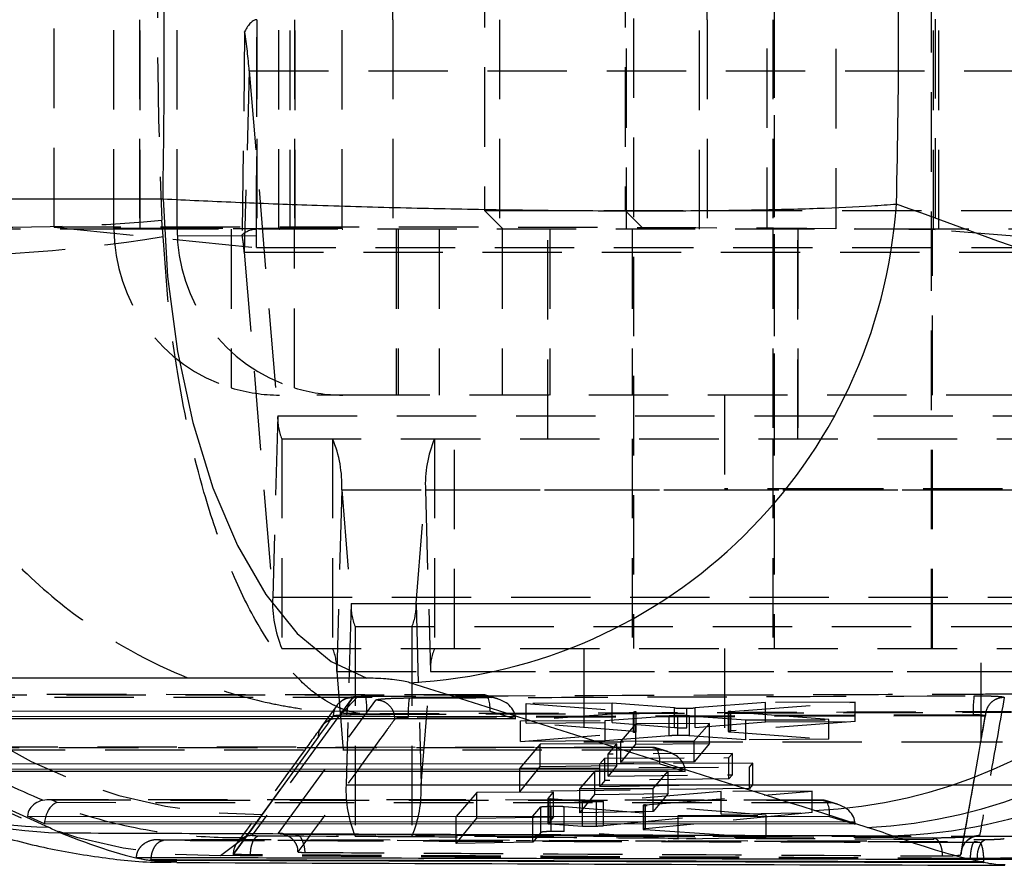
# Model space of a CAD drawing. Extents: x 31 to 371, y 23 to 290.
# Tile 3 of 26: x 140 to 155, y 23 to 36. Entities that reach past the tile are written whole.
import ezdxf

# ---------------------------------------------------------------- set-up
doc = ezdxf.new("R2010")
doc.units = 0
doc.linetypes.add('HIDDEN', pattern=[1.905, 1.27, -0.635])
doc.layers.get('0').update_dxf_attribs({"linetype": 'CONTINUOUS'})

msp = doc.modelspace()

# ---------------------------------------------------------------- linework, layer by layer
at = {"color": 7, "linetype": 'HIDDEN'}
for p, q in [((149.317563, 47.889901), (149.317563, 26.389901)), ((151.56655, 47.889901), (151.56655, 26.389901)), ((154.080063, 26.389901), (154.080063, 47.889901)), ((151.566589, 44.439902), (151.566589, 30.439901)), ((141.012796, 33.099901), (141.012796, 39.779901)), ((142.022762, 33.099901), (142.022762, 39.779901)), ((143.649247, 33.099901), (143.649247, 39.779901)), ((144.659212, 33.099901), (144.659212, 39.779901)), ((145.468365, 36.439901), (145.468365, 39.789901)), ((149.198813, 39.789901), (149.198813, 33.089901)), ((150.494673, 36.439901), (150.494673, 39.789901)), ((151.4478, 39.789901), (151.4478, 33.089901)), ((151.547839, 39.789901), (151.547839, 36.439901)), ((152.553673, 39.782172), (152.553673, 33.097631)), ((154.198813, 33.089901), (154.198813, 39.789901)), ((146.936313, 39.489901), (146.936313, 33.389901)), ((149.1853, 39.489901), (149.1853, 33.389901)), ((140.056243, 33.12221), (140.056243, 36.4519)), ((141.423464, 36.439901), (141.423464, 33.089901)), ((141.430693, 33.089901), (141.430693, 36.439901)), ((143.297521, 36.439901), (143.297521, 33.089901)), ((143.828989, 33.089901), (143.828989, 36.439901)), ((143.897904, 36.439901), (143.897904, 33.089901)), ((143.909288, 33.089901), (143.909288, 36.439901)), ((145.468365, 36.439901), (145.468365, 33.089901)), ((147.175221, 36.439901), (147.175221, 33.089901)), ((150.37522, 33.089901), (150.37522, 36.439901)), ((150.494673, 36.439901), (150.494673, 33.089901)), ((151.547839, 36.439901), (151.547839, 33.089901)), ((154.116235, 33.089901), (154.116235, 36.439901)), ((154.143059, 36.450544), (154.143059, 33.083367)), ((143.102064, 36.246981), (143.062192, 33.002929)), ((143.174954, 35.622656), (143.095053, 32.721471)), ((143.174954, 35.622656), (158.157878, 35.622656)), ((143.174954, 35.622656), (143.630567, 30.108331)), ((146.936313, 33.389901), (156.461313, 33.389901)), ((146.936313, 33.389901), (147.236313, 33.089901)), ((149.1853, 33.389901), (149.4853, 33.089901)), ((141.800346, 32.97595), (141.780461, 33.236089)), ((141.423464, 33.089901), (127.305004, 33.089901)), ((140.056243, 33.12221), (143.291399, 32.796536)), ((141.012796, 33.099901), (143.649247, 33.099901)), ((142.022762, 33.099901), (141.012796, 33.099901)), ((154.116235, 33.089901), (141.423464, 33.089901)), ((144.659212, 33.099901), (142.022762, 33.099901)), ((142.888158, 33.089901), (142.888158, 30.555304)), ((144.659212, 33.099901), (143.649247, 33.099901)), ((143.898123, 30.555304), (143.898123, 33.089901)), ((145.523923, 33.089901), (145.523923, 30.439901)), ((145.554603, 33.089901), (145.554603, 30.439901)), ((146.21108, 33.089901), (146.21108, 30.439901)), ((147.221045, 33.089901), (147.221045, 30.439901)), ((147.9478, 29.739901), (147.9478, 33.089901)), ((147.978519, 33.089901), (147.978519, 30.439901)), ((149.298813, 33.089901), (149.298813, 30.439901)), ((151.5478, 33.089901), (151.5478, 29.739901)), ((151.547839, 33.089901), (151.547839, 30.439901)), ((151.9478, 29.739901), (151.9478, 33.089901)), ((151.9478, 33.089901), (151.9478, 29.739901)), ((154.143059, 33.083367), (152.553673, 33.097631)), ((154.098813, 30.439901), (154.098813, 33.089901)), ((156.583446, 33.089901), (154.116235, 33.089901)), ((157.565288, 32.796542), (154.143059, 33.083367)), ((143.291951, 32.983014), (141.800346, 32.97595)), ((143.291399, 32.796536), (143.291951, 32.983014)), ((143.291399, 32.796536), (157.565288, 32.796542)), ((143.095053, 32.721471), (158.077976, 32.721471)), ((143.095053, 32.721471), (143.550665, 27.207146)), ((145.523923, 30.439901), (143.659196, 30.439901)), ((157.493245, 30.439901), (145.523923, 30.439901)), ((150.772839, 30.439901), (150.772839, 28.939901)), ((143.630567, 30.108331), (143.550665, 27.207146)), ((143.630567, 30.108331), (158.613491, 30.108331)), ((143.696158, 29.739901), (158.679082, 29.739901)), ((143.696158, 29.739901), (143.696158, 26.389901)), ((144.508331, 29.739901), (144.508331, 26.389901)), ((146.137889, 29.739901), (146.137889, 26.389901)), ((146.456338, 26.389901), (146.456338, 29.739901)), ((149.298813, 29.739901), (149.298813, 26.389901)), ((151.5478, 29.739901), (151.5478, 26.389901)), ((154.098813, 26.389901), (154.098813, 29.739901)), ((144.653824, 28.922656), (144.573922, 26.021471)), ((144.653824, 28.922656), (159.636748, 28.922656)), ((144.653824, 28.922656), (144.80373, 27.108331)), ((145.84249, 27.108331), (145.992395, 28.922656)), ((145.992395, 28.922656), (160.975319, 28.922656)), ((145.992395, 28.922656), (146.072298, 26.021471)), ((152.731659, 28.939901), (150.772839, 28.939901)), ((157.122839, 28.939901), (152.731659, 28.939901)), ((143.550665, 27.207146), (158.533589, 27.207146)), ((144.80373, 27.108331), (144.723828, 24.207146)), ((144.80373, 27.108331), (159.786653, 27.108331)), ((145.84249, 27.108331), (160.825413, 27.108331)), ((145.84249, 27.108331), (145.922392, 24.207146)), ((144.869321, 26.739901), (159.852245, 26.739901)), ((144.869321, 26.739901), (144.869321, 23.389901)), ((145.776899, 26.739901), (145.776899, 23.389901)), ((143.696158, 26.389901), (158.679082, 26.389901)), ((148.523813, 26.389901), (148.523813, 24.889901)), ((150.7728, 26.389901), (150.7728, 24.889901)), ((154.873813, 24.889901), (154.873813, 26.389901)), ((144.573922, 26.021471), (159.556846, 26.021471)), ((144.573922, 26.021471), (144.723828, 24.207146)), ((145.922392, 24.207146), (146.072298, 26.021471)), ((146.072298, 26.021471), (161.055221, 26.021471)), ((146.926285, 25.648843), (136.393205, 25.653232)), ((136.44305, 25.65035), (146.907932, 25.645989)), ((147.046246, 25.603079), (136.534046, 25.60746)), ((143.641235, 23.434101), (145.198201, 25.565185)), ((144.57683, 25.265975), (144.908649, 25.616481)), ((144.826673, 25.606808), (144.57683, 25.265975)), ((146.907932, 25.645989), (147.046246, 25.603079)), ((147.15164, 25.581548), (146.942806, 25.646335)), ((148.978993, 25.513544), (147.601058, 25.508041)), ((147.601058, 25.508041), (149.326701, 25.379007)), ((147.601058, 25.197091), (147.601058, 25.508041)), ((148.978993, 25.20401), (148.978993, 25.513544)), ((149.975025, 25.437973), (148.978993, 25.513544)), ((151.430246, 25.523332), (150.303529, 25.439319)), ((150.876444, 25.383771), (152.859601, 25.52904)), ((152.859601, 25.52904), (151.430246, 25.523332)), ((151.430246, 25.215937), (151.430246, 25.523332)), ((152.859601, 25.222675), (152.859601, 25.52904)), ((144.578934, 25.481563), (144.333105, 25.14078)), ((144.928827, 25.33321), (144.94163, 25.346676)), ((149.316324, 25.365721), (147.513014, 25.231269)), ((149.316324, 25.048336), (149.316324, 25.365721)), ((149.326701, 25.062358), (149.326701, 25.379007)), ((149.361267, 25.056108), (149.361267, 25.373014)), ((149.975025, 25.125422), (149.975025, 25.437973)), ((150.173059, 25.121978), (150.173059, 25.434425)), ((150.303529, 25.127282), (150.303529, 25.439319)), ((150.830298, 25.376397), (150.830298, 25.062472)), ((150.864098, 25.056357), (150.864098, 25.370468)), ((152.439489, 25.250945), (150.864098, 25.370468)), ((150.876444, 25.070225), (150.876444, 25.383771)), ((144.57683, 25.265975), (143.220204, 23.40408)), ((144.928827, 25.33321), (145.055152, 25.334654)), ((145.506866, 25.264573), (145.504663, 25.263244)), ((154.748804, 25.328655), (145.71844, 25.294181)), ((154.748804, 25.312162), (145.71844, 25.276456)), ((145.71844, 25.276456), (145.71844, 25.294172)), ((147.30594, 25.301391), (147.430046, 25.301339)), ((147.513014, 25.231269), (148.865775, 25.236672)), ((147.513014, 24.900947), (147.513014, 25.231269)), ((147.601058, 25.197091), (148.978993, 25.20401)), ((149.326701, 25.062358), (147.601058, 25.197091)), ((148.865775, 25.236672), (149.887758, 25.311367)), ((148.865775, 24.911026), (148.865775, 25.236672)), ((148.978993, 25.20401), (149.975025, 25.125422)), ((149.35769, 25.185666), (149.116579, 24.908282)), ((150.531504, 25.190353), (149.35769, 25.185666)), ((149.35769, 24.858931), (149.35769, 25.185666)), ((149.887758, 24.992485), (149.887758, 25.311367)), ((150.028278, 24.997987), (150.028278, 25.316291)), ((150.213335, 25.312708), (151.112643, 25.245646)), ((150.213335, 24.994687), (150.213335, 25.312708)), ((150.29035, 24.91297), (150.531504, 25.190353)), ((150.303529, 25.127282), (151.430246, 25.215937)), ((150.531504, 24.867953), (150.531504, 25.190353)), ((152.859601, 25.222675), (150.876444, 25.070225)), ((151.112643, 25.245646), (152.439489, 25.250945)), ((151.112643, 24.927281), (151.112643, 25.245646)), ((151.430246, 25.215937), (152.859601, 25.222675)), ((152.439489, 24.936608), (152.439489, 25.250945)), ((154.552803, 23.090013), (154.941635, 25.30207)), ((154.748804, 25.312162), (154.748804, 25.328655)), ((154.941635, 25.303442), (154.941637, 25.303498)), ((154.941635, 25.30207), (154.941635, 25.303442)), ((154.941642, 25.302151), (154.941642, 25.303682)), ((147.513014, 24.900947), (149.316324, 25.048336)), ((149.349878, 25.059885), (149.326701, 25.062358)), ((150.864098, 25.056357), (152.439489, 24.936608)), ((143.972467, 24.543356), (144.275697, 24.965971)), ((148.865775, 24.911026), (147.513014, 24.900947)), ((154.873813, 24.889901), (148.523826, 24.889901)), ((149.887758, 24.992485), (148.865775, 24.911026)), ((149.116579, 24.908282), (150.29035, 24.91297)), ((149.116579, 24.566366), (149.116579, 24.908282)), ((151.112643, 24.927281), (150.213335, 24.994687)), ((150.29035, 24.57814), (150.29035, 24.91297)), ((152.439489, 24.936608), (151.112643, 24.927281)), ((157.1228, 24.889901), (154.873813, 24.889901)), ((149.640108, 24.806923), (138.178611, 24.8117)), ((138.228456, 24.808818), (149.621755, 24.80407)), ((149.760069, 24.76116), (138.319452, 24.765928)), ((147.828663, 24.857397), (147.499619, 24.477405)), ((149.05352, 24.862276), (147.828663, 24.857397)), ((147.828663, 24.50468), (147.828663, 24.857397)), ((148.913371, 24.700427), (149.05352, 24.862276)), ((149.05352, 24.517679), (149.05352, 24.862276)), ((149.116579, 24.566366), (149.35769, 24.858931)), ((149.35769, 24.858931), (150.531504, 24.867953)), ((149.621755, 24.80407), (149.760069, 24.76116)), ((149.865463, 24.739629), (149.656629, 24.804416)), ((150.531504, 24.867953), (150.29035, 24.57814)), ((148.780535, 24.547023), (148.857312, 24.635688)), ((151.226677, 24.556767), (148.780535, 24.547023)), ((148.857312, 24.635688), (150.844124, 24.643602)), ((148.857312, 24.278481), (148.857312, 24.635688)), ((150.900183, 24.708342), (148.913371, 24.700427)), ((148.913371, 24.346836), (148.913371, 24.700427)), ((150.29035, 24.57814), (149.116579, 24.566366)), ((150.844124, 24.643602), (150.900183, 24.708342)), ((150.844124, 24.302776), (150.844124, 24.643602)), ((150.900183, 24.370064), (150.900183, 24.708342)), ((151.170618, 24.492027), (151.226677, 24.556767)), ((151.226677, 24.216441), (151.226677, 24.556767)), ((142.923663, 23.100188), (143.972467, 24.543356)), ((143.389249, 23.735276), (143.972467, 24.543356)), ((147.499619, 24.099511), (147.828663, 24.50468)), ((147.499619, 24.477405), (151.170618, 24.492027)), ((147.499619, 24.099511), (147.499619, 24.477405)), ((147.828663, 24.50468), (149.05352, 24.517679)), ((148.699367, 24.42544), (148.458264, 24.148053)), ((149.87318, 24.430128), (148.699367, 24.42544)), ((148.699367, 24.056662), (148.699367, 24.42544)), ((148.780535, 24.184847), (148.780535, 24.547023)), ((149.05352, 24.517679), (148.913371, 24.346836)), ((149.632033, 24.15274), (149.87318, 24.430128)), ((149.87318, 24.073165), (149.87318, 24.430128)), ((150.019763, 24.459472), (150.143869, 24.45942)), ((151.170618, 24.149365), (151.170618, 24.492027)), ((148.857312, 24.278481), (148.780535, 24.184847)), ((150.844124, 24.302776), (148.857312, 24.278481)), ((148.913371, 24.346836), (150.900183, 24.370064)), ((150.900183, 24.370064), (150.844124, 24.302776)), ((144.723828, 24.207146), (159.706752, 24.207146)), ((145.922392, 24.207146), (160.905315, 24.207146)), ((146.816096, 24.084846), (146.48564, 23.704662)), ((148.040963, 24.089737), (146.816096, 24.084846)), ((146.816096, 23.676121), (146.816096, 24.084846)), ((151.170618, 24.149365), (147.499619, 24.099511)), ((147.953657, 23.989298), (148.040963, 24.089737)), ((148.040963, 23.697223), (148.040963, 24.089737)), ((148.458264, 24.148053), (149.632033, 24.15274)), ((148.458264, 23.76357), (148.458264, 24.148053)), ((148.780535, 24.184847), (151.226677, 24.216441)), ((150.721934, 24.100442), (148.838746, 23.945132)), ((149.509628, 23.888622), (152.176827, 24.106252)), ((149.632033, 23.782757), (149.632033, 24.15274)), ((152.176827, 24.106252), (150.721934, 24.100442)), ((150.721934, 23.74203), (150.721934, 24.100442)), ((151.226677, 24.216441), (151.170618, 24.149365)), ((152.176827, 23.765583), (152.176827, 24.106252)), ((152.353931, 23.965004), (139.964018, 23.970167)), ((140.013863, 23.967286), (152.335578, 23.96215)), ((140.104859, 23.924395), (140.013863, 23.967286)), ((147.953425, 23.988765), (147.953425, 23.590208)), ((147.953657, 23.590732), (147.953657, 23.989298)), ((147.986783, 23.584459), (147.986783, 23.98288)), ((148.502939, 23.9433), (147.986783, 23.98288)), ((148.458264, 23.76357), (148.699367, 24.056662)), ((148.502939, 23.550221), (148.502939, 23.9433)), ((148.699367, 24.056662), (149.87318, 24.073165)), ((148.724854, 23.550016), (148.724854, 23.940135)), ((148.838747, 23.556803), (148.838746, 23.945132)), ((149.87318, 24.073165), (149.632033, 23.782757)), ((152.335578, 23.96215), (152.473892, 23.919241)), ((152.579286, 23.897709), (152.370453, 23.962497)), ((152.473892, 23.919241), (140.104859, 23.924395)), ((147.710446, 23.709553), (147.837755, 23.855976)), ((147.837755, 23.449341), (147.837755, 23.855976)), ((148.000326, 23.463748), (148.000326, 23.867444)), ((148.212421, 23.863919), (150.034172, 23.718834)), ((148.212421, 23.463175), (148.212421, 23.863919)), ((149.632033, 23.782757), (148.458264, 23.76357)), ((149.471349, 23.881798), (149.471349, 23.499983)), ((149.502966, 23.494391), (149.502966, 23.875981)), ((151.437486, 23.724439), (149.502966, 23.875981)), ((149.509628, 23.507567), (149.509628, 23.888622)), ((143.216519, 23.497069), (143.389249, 23.735276)), ((146.48564, 23.704662), (147.710446, 23.709553)), ((146.48564, 23.269033), (146.48564, 23.704662)), ((146.48564, 23.269033), (146.816096, 23.676121)), ((146.816096, 23.676121), (148.040963, 23.697223)), ((147.710446, 23.294009), (147.710446, 23.709553)), ((148.040963, 23.697223), (147.953657, 23.590732)), ((148.838746, 23.556803), (150.721934, 23.74203)), ((152.176827, 23.765583), (149.509628, 23.507567)), ((150.034172, 23.718834), (151.437486, 23.724439)), ((150.034172, 23.340123), (150.034172, 23.718834)), ((150.721934, 23.74203), (152.176827, 23.765583)), ((151.437486, 23.367193), (151.437486, 23.724439)), ((152.733587, 23.617553), (152.857692, 23.6175)), ((142.923663, 23.093915), (143.216519, 23.497069)), ((143.099415, 23.369584), (143.216519, 23.497069)), ((147.986783, 23.584459), (148.502939, 23.550221)), ((150.034172, 23.340123), (148.212421, 23.463175)), ((149.509628, 23.507567), (149.479421, 23.503376)), ((149.502966, 23.494391), (151.437486, 23.367193)), ((153.048757, 23.306606), (141.718112, 23.333769)), ((142.717752, 23.07718), (143.099415, 23.369584)), ((149.011134, 23.384829), (143.912851, 23.413007)), ((149.009478, 23.387681), (143.922249, 23.415938)), ((144.869321, 23.389901), (157.987853, 23.389901)), ((147.837755, 23.449341), (147.710446, 23.294009)), ((154.108604, 23.358775), (149.011134, 23.384829)), ((151.437486, 23.367193), (150.034172, 23.340123)), ((153.066597, 23.304434), (154.775955, 23.300725)), ((154.775955, 23.300725), (154.780822, 23.300717)), ((154.847757, 23.284974), (154.775955, 23.300725)), ((154.780822, 23.300717), (154.853434, 23.284963)), ((143.95292, 23.137613), (143.951836, 23.156348)), ((147.710446, 23.294009), (146.48564, 23.269033)), ((154.853434, 23.284963), (154.847757, 23.284974)), ((143.067097, 23.075234), (142.717752, 23.07718)), ((142.923263, 23.099811), (142.923263, 23.092747)), ((142.923626, 23.10028), (142.923656, 23.100188)), ((142.923663, 23.093915), (142.923663, 23.100188)), ((143.19497, 23.091726), (143.19497, 23.091741)), ((143.19497, 23.072785), (143.19497, 23.091726)), ((154.552803, 23.096254), (154.552807, 23.096405)), ((154.552803, 23.090013), (154.552803, 23.096254)), ((154.815024, 23.01427), (154.815024, 23.031706)), ((154.961877, 23.015053), (154.815024, 23.01427)), ((154.854908, 22.981137), (154.919005, 22.980984)), ((154.919005, 22.967182), (154.919005, 22.980984)), ((155.524513, 23.012469), (154.961877, 23.015053))]:
    msp.add_line(p, q, dxfattribs=at)
at = {"color": 7, "linetype": 'CONTINUOUS'}
for p, q in [((131.870973, 33.575995), (141.79709, 33.575995)), ((145.054205, 25.914357), (135.128087, 25.914357)), ((136.060702, 25.393354), (147.024235, 25.388785)), ((147.024235, 25.388785), (147.432472, 25.262136)), ((147.432472, 25.262136), (136.329278, 25.266764)), ((137.846108, 24.551822), (149.738058, 24.546866)), ((150.146296, 24.420218), (138.114685, 24.425231)), ((149.738058, 24.546866), (150.146296, 24.420218)), ((139.38029, 23.796329), (139.964503, 23.530838)), ((153.055846, 23.528762), (152.214102, 23.796329)), ((139.631514, 23.710289), (152.451882, 23.704947)), ((139.900091, 23.583699), (139.631514, 23.710289)), ((152.451882, 23.704947), (152.860119, 23.578298)), ((152.860119, 23.578298), (139.900091, 23.583699)), ((141.60021, 23.002374), (141.600557, 23.01446)), ((141.60021, 23.002375), (154.912701, 22.967194)), ((154.700057, 23.01485), (154.696227, 23.014856)), ((154.919005, 22.967182), (154.700057, 23.01485)), ((154.912701, 22.967194), (154.919005, 22.967182))]:
    msp.add_line(p, q, dxfattribs=at)
at = {"color": 8, "linetype": 'CONTINUOUS'}
for p, q in [((136.332771, 25.305964), (147.30594, 25.301391)), ((138.118177, 24.464431), (150.019763, 24.459472)), ((139.903582, 23.622899), (152.733587, 23.617553))]:
    msp.add_line(p, q, dxfattribs=at)
at = {"color": 7, "linetype": 'CONTINUOUS', "flags": 128}
msp.add_lwpolyline([(141.79709, 33.575995), (141.86905, 32.336022), (142.028696, 31.134457), (142.272247, 29.999755), (142.593936, 28.958787), (142.986143, 28.036207), (143.439582, 27.253861), (143.943513, 26.630277), (144.486003, 26.180224), (145.054205, 25.914357)], dxfattribs=at)
at = {"color": 7, "linetype": 'HIDDEN', "flags": 128}
for points in [[(144.908649, 25.616481), (144.874175, 25.613343), (144.841091, 25.598782), (144.810655, 25.57335), (144.784023, 25.538012), (144.762205, 25.494112), (144.74603, 25.443315), (144.736114, 25.387552), (144.732832, 25.328939)], [(143.912851, 23.413007), (143.940527, 23.410968), (143.967434, 23.397359), (143.992541, 23.372701), (144.014885, 23.33794), (144.03361, 23.294408), (144.047998, 23.243774), (144.057497, 23.187978), (144.061744, 23.12916)], [(154.568338, 23.192419), (154.568364, 23.192496), (154.56837, 23.192515), (154.568373, 23.192524), (154.568374, 23.192529), (154.568375, 23.19253), (154.568376, 23.192532), (154.568376, 23.192532), (154.568377, 23.192537), (154.622239, 23.289637), (154.671833, 23.337213), (154.719399, 23.366656), (154.751071, 23.379894), (154.766772, 23.384701), (154.774331, 23.386525), (154.774031, 23.386508), (154.758265, 23.384332), (154.713064, 23.379681), (154.614931, 23.372583), (154.46788, 23.365514), (154.29421, 23.360658), (154.121398, 23.359182), (154.090987, 23.359327)], [(154.815024, 23.031706), (154.817716, 23.088911), (154.825294, 23.144077), (154.837488, 23.195243), (154.853864, 23.240586), (154.873839, 23.27849), (154.896701, 23.307607), (154.921637, 23.326898), (154.947758, 23.33568)]]:
    msp.add_lwpolyline(points, dxfattribs=at)
at = {"color": 7, "linetype": 'HIDDEN'}
for centre, radius, start, end in [((136.321257, 35.138894), 6.870749, 4.0374729, 9.2809676), ((139.395925, 58.677306), 25.55272, 264.6454655, 275.3545345), ((143.671085, 33.095686), 2.658292, 179.9091587, 252.8710922), ((144.68105, 33.095686), 2.658291, 179.9091414, 252.871096), ((143.659221, 33.099875), 0.009974, 179.8512735, 269.8558251), ((144.669186, 33.099875), 0.009974, 179.8520353, 269.8550633), ((138.060638, 55.390878), 22.724753, 267.4740954, 279.4719874), ((140.005396, 32.503395), 3.097344, 4.0373949, 9.2811018), ((143.306199, 31.875027), 8.140174, 185.2363685, 270.5845659), ((143.659261, 33.07379), 2.633889, 252.9766116, 269.9985774), ((144.669226, 33.073792), 2.633891, 252.9766172, 269.9985718), ((142.60395, 31.225265), 8.14888, 185.3006245, 270.8001855), ((144.476499, 30.068878), 0.846851, 177.3297349, 202.8593643), ((142.777354, 29.010164), 1.878509, 357.3299875, 22.8591047), ((147.868866, 29.010164), 1.87851, 157.140902, 182.6700057), ((145.42712, 27.119637), 1.878495, 177.3299174, 202.8592179), ((145.649682, 27.068881), 0.846871, 177.3300192, 202.859055), ((144.996538, 27.068881), 0.846871, 337.140945, 2.6699808), ((143.727972, 26.060921), 0.84687, 357.3299892, 22.8590851), ((146.918249, 26.060921), 0.84687, 157.1409299, 182.6699958), ((143.738607, 25.403841), 1.318361, 356.9917296, 9.4235229), ((147.42259, 25.371021), 1.705882, 172.3492483, 182.5820121), ((156.297336, 25.403969), 1.550362, 171.5164956, 182.7844475), ((-64.083992, 174.1582), 256.265646, 324.39611994, 324.4908216), ((144.578813, 24.96285), 0.303132, 90.3747461, 179.4100398), ((146.600294, 24.119637), 1.878505, 177.3299593, 202.8591126), ((144.045926, 24.119637), 1.878505, 337.1408874, 2.6700407), ((143.647978, 23.12922), 0.304955, 66.8682894, 91.2669873)]:
    msp.add_arc(centre, radius, start, end, dxfattribs=at)
at = {"color": 7, "linetype": 'CONTINUOUS'}
for centre, radius, start, end in [((145.317906, 34.053487), 8.222215, 272.959596, 356.0897304), ((151.823384, 31.981242), 8.194234, 272.7330179, 354.0520572), ((152.665127, 31.713677), 8.194235, 272.733028, 354.0520508), ((153.226312, 31.615643), 8.223669, 271.5752387, 353.8236641)]:
    msp.add_arc(centre, radius, start, end, dxfattribs=at)
at = {"color": 8, "linetype": 'CONTINUOUS'}
for centre, radius, start, end in [((140.142743, 30.837372), 7.308707, 245.5921306, 268.6025703), ((140.348266, 30.799575), 7.360578, 244.8566627, 268.5177248)]:
    msp.add_arc(centre, radius, start, end, dxfattribs=at)
at = {"color": 7, "linetype": 'HIDDEN'}
for centre, major_axis, ratio, start_param, end_param in [((194.097594, 36.439901), (0, 60.9), 0.86025746, 1.51816428, 1.623428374), ((143.297521, 30.339901), (0, 6.1), 0.128423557, 0, 0.25216797), ((140.656539, 36.439901), (0, 60.9), 0.043344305, 4.655595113, 4.712398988), ((143.464206, 33.079828), (10.150712, -0.002113), 0.004358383, 0.461353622, 1.913184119), ((143.297521, 30.339901), (0, 2.75), 0.342977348, 0, 0.25216797), ((146.888525, 25.344358), (0.046115, 0.303855), 0.424267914, 4.923121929, 6.484495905), ((147.026839, 25.301448), (0.402284, -0.061054), 0.741594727, 0.201503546, 1.634917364), ((149.157774, 25.37167), (0.203493, 0.001348), 0.05483402, 5.60531747, 6.87426427), ((150.146379, 25.445549), (0.207779, 0.001376), 0.05483402, 3.742368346, 4.840791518), ((150.144217, 25.445404), (0.20571, 0.001362), 0.05483402, 4.852700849, 5.597883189), ((151.03343, 25.377739), (0.203132, 0.001345), 0.05483402, 2.45372127, 3.72642449), ((147.16253, 25.259352), (0.003168, 0.307383), 0.878150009, 4.730494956, 4.858455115), ((150.045532, 25.305153), (0.205902, 0.001363), 0.05483402, 1.654329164, 2.443428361), ((150.043744, 25.305065), (0.207144, 0.001372), 0.05483402, 0.611319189, 1.645166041), ((149.602348, 24.502439), (0.046115, 0.303855), 0.424267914, 4.923121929, 6.484495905), ((149.740662, 24.459529), (0.402284, -0.061054), 0.741594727, 0.201503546, 1.634917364), ((149.876354, 24.417433), (0.003168, 0.307383), 0.878150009, 4.730494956, 4.858455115), ((139.994456, 23.665655), (0.357651, -0.080142), 0.821408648, 1.699428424, 3.2608024), ((148.155868, 23.990101), (0.202444, 0.001341), 0.05483402, 3.093276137, 3.7234887), ((148.672758, 23.95071), (0.205824, 0.001363), 0.05483402, 4.967918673, 5.650176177), ((152.316172, 23.66052), (0.046115, 0.303855), 0.424267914, 4.923121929, 6.484495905), ((140.085452, 23.622765), (0.067662, 0.301956), 0.578366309, 0.265821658, 1.408526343), ((149.678103, 23.883163), (0.206754, 0.001369), 0.05483402, 2.522920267, 3.70155462), ((152.454486, 23.61761), (0.402284, -0.061054), 0.741594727, 0.201503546, 1.634917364), ((152.590177, 23.575514), (0.003168, 0.307383), 0.878150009, 4.730494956, 4.858455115)]:
    msp.add_ellipse(centre, major_axis=major_axis, ratio=ratio, start_param=start_param, end_param=end_param, dxfattribs=at)
at = {"color": 7, "linetype": 'CONTINUOUS'}
for centre, major_axis, ratio, start_param, end_param in [((122.849299, 36.439901), (0, 60.9), 0.504230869, 4.66397728, 4.760800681), ((122.849299, 36.439901), (0, 60.9), 0.311474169, 4.665345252, 4.759432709), ((91.353611, 36.439901), (178.409816, -58.583145), 0.093257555, 1.206808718, 1.24566348), ((90.836099, 28.39641), (176.390698, -51.180201), 0.073112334, 1.236689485, 1.275544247), ((140.174722, 23.580688), (0.034627, 0.30584), 0.891364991, 1.533620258, 1.661580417), ((140.085452, 23.622765), (0.067662, 0.301956), 0.578366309, 1.408526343, 1.699235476), ((83.95838, 24.984559), (58.695452, -3.834034), 0.121863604, 0.300738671, 0.31194452), ((137.473079, 23.610981), (17.302612, -1.13022), 0.121863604, 0.401675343, 0.457669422)]:
    msp.add_ellipse(centre, major_axis=major_axis, ratio=ratio, start_param=start_param, end_param=end_param, dxfattribs=at)
for points, knots in [([(141.79709, 33.575995), (142.178433, 33.557793), (142.941122, 33.52139), (144.2222, 33.473988), (145.59197, 33.433938), (147.113575, 33.402194), (148.607429, 33.385029), (150.014438, 33.383707), (151.229133, 33.396226), (152.281218, 33.423032), (153.035472, 33.456601), (153.392223, 33.483185), (153.520981, 33.49278)], [0, 0, 0, 0, 0.0921141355, 0.184228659, 0.2883924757, 0.3925562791, 0.5163429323, 0.6226840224, 0.7290251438, 0.8346782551, 0.9403324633, 1, 1, 1, 1]), ([(145.742434, 25.842238), (145.734906, 25.844473), (145.700881, 25.854576), (145.612934, 25.872423), (145.482445, 25.889929), (145.340224, 25.903405), (145.197752, 25.912514), (145.100057, 25.913768), (145.054205, 25.914357)], [0, 0, 0, 0, 0.060450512, 0.27323677, 0.486136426, 0.609923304, 0.816920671, 1, 1, 1, 1]), ([(137.214729, 24.151645), (137.46882, 24.032706), (138.014621, 23.77722), (138.902791, 23.463164), (139.847876, 23.20327), (140.797229, 23.042297), (141.521287, 22.961983), (141.936455, 22.975426), (142.015458, 22.977984)], [0, 0, 0, 0, 0.192636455, 0.413793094, 0.609866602, 0.789856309, 0.960011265, 1, 1, 1, 1]), ([(140.157865, 23.44146), (141.451918, 23.436623), (145.887019, 23.420046), (150.315803, 23.405432), (153.452378, 23.395082)], [0, 0, 0, 0, 0.291775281, 1, 1, 1, 1]), ([(154.696227, 23.014856), (154.524179, 23.059324), (154.178803, 23.148589), (153.695117, 23.312715), (153.452378, 23.395082)], [0, 0, 0, 0, 0.498147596, 1, 1, 1, 1]), ([(154.696227, 23.014856), (154.546193, 23.015158), (153.676365, 23.016905), (149.927421, 23.024601), (145.634335, 23.034096), (142.061055, 23.042868), (141.366916, 23.044572)], [0, 0, 0, 0, 0.033767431, 0.195768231, 0.8437714, 1, 1, 1, 1]), ([(141.366916, 23.044572), (141.414875, 23.03471), (141.492618, 23.018724), (141.570409, 23.006903), (141.60021, 23.002375)], [0, 0, 0, 0, 0.6168982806, 1, 1, 1, 1]), ([(142.019487, 22.967963), (142.056102, 22.967815), (146.476645, 22.949888), (150.882592, 22.936284), (155.252044, 22.922792)], [0, 0, 0, 0, 0.008283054, 1, 1, 1, 1])]:
    msp.add_open_spline(points, degree=3, knots=knots, dxfattribs=at)
at = {"color": 7, "linetype": 'HIDDEN'}
for points, knots in [([(144.94163, 25.346676), (144.939466, 25.347009), (144.936965, 25.347395), (144.933517, 25.347944), (144.929858, 25.34853), (144.922559, 25.34973), (144.90949, 25.351986), (144.887471, 25.356078), (144.850342, 25.363819), (144.787679, 25.379269), (144.681567, 25.412266), (144.545641, 25.46942), (144.310318, 25.599448), (143.873942, 25.943414), (143.337148, 26.662905), (142.824298, 27.742812), (142.38552, 29.016739), (142.072353, 30.424045), (141.877758, 31.836131), (141.826149, 32.596028), (141.800346, 32.97595)], [0, 0, 0, 0, 0.001491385, 0.001723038, 0.00238073, 0.004011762, 0.00675939, 0.011389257, 0.01919309, 0.032355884, 0.054597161, 0.092386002, 0.12629547, 0.217992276, 0.398919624, 0.520400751, 0.641828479, 0.814492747, 0.907252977, 1, 1, 1, 1]), ([(137.059134, 32.688204), (137.120453, 32.310443), (137.2431, 31.554868), (137.721212, 30.160009), (138.500041, 28.78099), (139.598844, 27.547144), (140.887648, 26.514299), (142.241052, 25.844351), (143.343817, 25.540822), (143.939012, 25.432635), (144.282996, 25.388101), (144.551669, 25.364961), (144.710389, 25.355334), (144.804431, 25.351043), (144.860216, 25.348998), (144.893316, 25.347958), (144.911809, 25.347436), (144.921076, 25.347189), (144.929811, 25.346963), (144.936147, 25.346809), (144.94163, 25.346676)], [0, 0, 0, 0, 0.092747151, 0.185507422, 0.358171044, 0.479598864, 0.601080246, 0.782025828, 0.873718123, 0.907614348, 0.945404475, 0.967646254, 0.980808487, 0.988612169, 0.993241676, 0.995989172, 0.997619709, 0.998276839, 0.998508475, 1, 1, 1, 1]), ([(134.835487, 30.761211), (134.899566, 30.309336), (135.027723, 29.405588), (135.501838, 28.112977), (136.173812, 26.916233), (137.037597, 25.846573), (138.070341, 24.939774), (139.238005, 24.214726), (140.512008, 23.699537), (141.765794, 23.421258), (142.637157, 23.362963), (143.051656, 23.3689), (143.099415, 23.369584)], [0, 0, 0, 0, 0.112227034, 0.224454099, 0.336681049, 0.448908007, 0.561137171, 0.673366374, 0.785599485, 0.897832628, 0.988228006, 1, 1, 1, 1]), ([(155.363814, 25.657258), (155.161081, 25.656578), (154.14742, 25.653181), (150.705873, 25.641391), (147.46706, 25.628992), (145.039177, 25.619698)], [0, 0, 0, 0, 0.058907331, 0.29453669, 1, 1, 1, 1]), ([(144.522006, 25.310563), (144.525607, 25.342089), (144.533098, 25.407668), (144.58393, 25.496481), (144.659942, 25.564278), (144.745392, 25.60143), (144.802401, 25.605202), (144.826673, 25.606808)], [0, 0, 0, 0, 0.201390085, 0.418920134, 0.636450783, 0.845218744, 1, 1, 1, 1]), ([(144.918992, 25.617736), (144.897623, 25.616644), (144.839006, 25.613648), (144.7777, 25.60834), (144.682969, 25.578918), (144.644037, 25.542606), (144.626409, 25.526164)], [0, 0, 0, 0, 0.204277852, 0.560331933, 0.800915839, 1, 1, 1, 1]), ([(144.908649, 25.616481), (144.891958, 25.615473), (144.858396, 25.613446), (144.832678, 25.610033), (144.8284, 25.607736), (144.826673, 25.606808)], [0, 0, 0, 0, 0.3709657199, 0.7459477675, 1, 1, 1, 1]), ([(145.039177, 25.619698), (145.015678, 25.619484), (144.96889, 25.619058), (144.928669, 25.617337), (144.908649, 25.616481)], [0, 0, 0, 0, 0.502267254, 1, 1, 1, 1]), ([(145.198201, 25.565185), (145.203357, 25.567785), (145.215371, 25.573843), (145.290004, 25.582954), (145.414767, 25.591048), (145.569252, 25.596558), (145.679272, 25.597623), (145.731894, 25.598132)], [0, 0, 0, 0, 0.161078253, 0.37533854, 0.589532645, 0.803678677, 1, 1, 1, 1]), ([(145.504663, 25.263244), (145.499848, 25.302501), (145.490138, 25.381667), (145.41952, 25.481764), (145.318244, 25.551972), (145.238216, 25.56078), (145.198201, 25.565185)], [0, 0, 0, 0, 0.24692714, 0.497951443, 0.748975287, 1, 1, 1, 1]), ([(145.731894, 25.598131), (145.934626, 25.598964), (146.948286, 25.603128), (149.958966, 25.615177), (152.766916, 25.625409), (154.763937, 25.632686)], [0, 0, 0, 0, 0.067337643, 0.336688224, 1, 1, 1, 1]), ([(154.763937, 25.632686), (154.815296, 25.632599), (154.923391, 25.632415), (155.06888, 25.628467), (155.18087, 25.621911), (155.237348, 25.614449), (155.242263, 25.609412), (155.244129, 25.607499)], [0, 0, 0, 0, 0.2003677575, 0.4217074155, 0.6430717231, 0.8645050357, 1, 1, 1, 1]), ([(155.244129, 25.607499), (155.179323, 25.237981), (155.049604, 24.498345), (154.916739, 23.766541), (154.850252, 23.400341)], [0, 0, 0, 0, 0.49959354, 1, 1, 1, 1]), ([(155.244129, 25.607499), (155.204418, 25.602725), (155.124995, 25.593177), (155.025061, 25.522788), (154.955214, 25.422548), (154.946163, 25.343181), (154.941637, 25.303498)], [0, 0, 0, 0, 0.2500005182, 0.5000006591, 0.7500007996, 1, 1, 1, 1]), ([(144.94163, 25.346676), (146.659665, 25.35284), (150.132794, 25.3653), (153.606009, 25.376338), (155.361146, 25.381916)], [0, 0, 0, 0, 0.494665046, 1, 1, 1, 1]), ([(145.055152, 25.334653), (145.237228, 25.335341), (146.230228, 25.33909), (149.665907, 25.351731), (152.919512, 25.362448), (155.362194, 25.370494)], [0, 0, 0, 0, 0.052995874, 0.289025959, 1, 1, 1, 1]), ([(154.945826, 25.355578), (154.932101, 25.27524), (154.805387, 24.533548), (154.673543, 23.804397), (154.55598, 23.154225)], [0, 0, 0, 0, 0.108317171, 1, 1, 1, 1]), ([(145.504663, 25.263244), (145.498905, 25.255326), (145.457726, 25.198702), (145.274808, 24.947266), (144.764519, 24.246614), (144.287442, 23.594717), (143.95292, 23.137613)], [0, 0, 0, 0, 0.01117405, 0.079907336, 0.354840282, 1, 1, 1, 1]), ([(144.522006, 25.310563), (144.53184, 25.314137), (144.550532, 25.32093), (144.638865, 25.326037), (144.707933, 25.32817), (144.732832, 25.328939)], [0, 0, 0, 0, 0.4152312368, 0.7892008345, 1, 1, 1, 1]), ([(144.732832, 25.328939), (144.776465, 25.329996), (144.838265, 25.331493), (144.908254, 25.33282), (144.928827, 25.33321)], [0, 0, 0, 0, 0.706048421, 1, 1, 1, 1]), ([(145.71844, 25.294172), (145.71842, 25.294172), (145.697616, 25.294172), (145.653333, 25.292322), (145.59153, 25.287169), (145.541341, 25.278984), (145.515223, 25.270966), (145.508799, 25.266052), (145.506866, 25.264573)], [0, 0, 0, 0, 0.000202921, 0.208410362, 0.438844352, 0.669571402, 0.900580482, 1, 1, 1, 1]), ([(145.71844, 25.276456), (145.695289, 25.276213), (145.648987, 25.275726), (145.586024, 25.27332), (145.537326, 25.269981), (145.513954, 25.266852), (145.508271, 25.265025), (145.506866, 25.264573)], [0, 0, 0, 0, 0.231277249, 0.462562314, 0.693616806, 0.924269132, 1, 1, 1, 1]), ([(154.552807, 23.096405), (154.618485, 23.462578), (154.749733, 24.194332), (154.877702, 24.933938), (154.941635, 25.303442)], [0, 0, 0, 0, 0.500404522, 1, 1, 1, 1]), ([(154.941637, 25.303498), (154.940883, 25.3054), (154.938891, 25.310425), (154.916321, 25.317879), (154.871413, 25.324437), (154.812944, 25.328387), (154.76946, 25.328572), (154.748804, 25.328659)], [0, 0, 0, 0, 0.135101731, 0.356872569, 0.578408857, 0.799735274, 1, 1, 1, 1]), ([(154.941635, 25.30207), (154.939555, 25.303324), (154.935395, 25.305831), (154.900719, 25.308994), (154.849352, 25.311236), (154.79518, 25.312184), (154.760613, 25.312167), (154.748804, 25.312162)], [0, 0, 0, 0, 0.221093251, 0.442153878, 0.663430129, 0.885021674, 1, 1, 1, 1]), ([(144.333113, 25.140561), (144.241439, 25.013866), (143.792449, 24.393356), (143.340771, 23.773113), (142.981317, 23.27951)], [0, 0, 0, 0, 0.204178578, 1, 1, 1, 1]), ([(149.316323, 25.048336), (149.328406, 25.049553), (149.35257, 25.051988), (149.365059, 25.054832), (149.361226, 25.056101), (149.361205, 25.056108)], [0, 0, 0, 0, 0.498649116, 0.997301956, 1, 1, 1, 1]), ([(149.975025, 25.125422), (149.990121, 25.124515), (150.020314, 25.1227), (150.084921, 25.121461), (150.137937, 25.121482), (150.167058, 25.121894), (150.173059, 25.121978)], [0, 0, 0, 0, 0.306894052, 0.613805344, 0.920409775, 1, 1, 1, 1]), ([(150.876444, 25.070225), (150.863652, 25.069022), (150.838068, 25.066617), (150.826825, 25.062571), (150.835757, 25.059004), (150.855516, 25.057158), (150.864098, 25.056357)], [0, 0, 0, 0, 0.265354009, 0.530679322, 0.796154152, 1, 1, 1, 1]), ([(150.028278, 24.997987), (150.005451, 24.997532), (149.959799, 24.996621), (149.913737, 24.994383), (149.893044, 24.992871), (149.887758, 24.992485)], [0, 0, 0, 0, 0.426805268, 0.853591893, 1, 1, 1, 1]), ([(150.21333, 24.994686), (150.198101, 24.995556), (150.167644, 24.997296), (150.10137, 24.998533), (150.05315, 24.998173), (150.028278, 24.997987)], [0, 0, 0, 0, 0.326235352, 0.652456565, 1, 1, 1, 1]), ([(148.724854, 23.940135), (148.701538, 23.939796), (148.654907, 23.939118), (148.585971, 23.939765), (148.534432, 23.941294), (148.511489, 23.942756), (148.502939, 23.9433)], [0, 0, 0, 0, 0.278155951, 0.556307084, 0.834663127, 1, 1, 1, 1]), ([(147.837755, 23.855976), (147.841147, 23.857252), (147.847931, 23.859803), (147.886222, 23.86329), (147.938394, 23.86602), (147.980405, 23.866986), (148.000326, 23.867444)], [0, 0, 0, 0, 0.256499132, 0.513029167, 0.769077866, 1, 1, 1, 1]), ([(148.000326, 23.867444), (148.023101, 23.867726), (148.068648, 23.868291), (148.134868, 23.867517), (148.183485, 23.865923), (148.20462, 23.864459), (148.212421, 23.863919)], [0, 0, 0, 0, 0.278827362, 0.557639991, 0.836725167, 1, 1, 1, 1]), ([(148.000326, 23.463748), (147.978343, 23.462884), (147.934377, 23.461156), (147.882094, 23.457352), (147.846792, 23.453245), (147.84068, 23.450604), (147.837755, 23.449341)], [0, 0, 0, 0, 0.255025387, 0.510046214, 0.765566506, 1, 1, 1, 1]), ([(147.953657, 23.590732), (147.954557, 23.589427), (147.956236, 23.58699), (147.977095, 23.585262), (147.986783, 23.584459)], [0, 0, 0, 0, 0.535542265, 1, 1, 1, 1]), ([(148.212421, 23.463175), (148.198236, 23.463904), (148.169868, 23.465363), (148.107728, 23.465871), (148.04884, 23.465203), (148.013316, 23.464138), (148.000326, 23.463748)], [0, 0, 0, 0, 0.2798520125, 0.5597130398, 0.8390101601, 1, 1, 1, 1]), ([(148.502939, 23.550221), (148.518176, 23.549505), (148.54865, 23.548074), (148.613684, 23.547666), (148.674822, 23.548447), (148.711356, 23.549592), (148.724854, 23.550016)], [0, 0, 0, 0, 0.279086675, 0.558203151, 0.83676876, 1, 1, 1, 1]), ([(148.724854, 23.550016), (148.746941, 23.550926), (148.791596, 23.552768), (148.822918, 23.555448), (148.838747, 23.556803)], [0, 0, 0, 0, 0.494615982, 1, 1, 1, 1]), ([(149.473004, 23.499983), (149.472481, 23.499751), (149.468879, 23.498148), (149.481058, 23.496199), (149.497553, 23.494838), (149.502966, 23.494391)], [0, 0, 0, 0, 0.1023463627, 0.7054294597, 1, 1, 1, 1]), ([(141.729302, 23.331707), (141.728217, 23.331752), (141.682809, 23.333631), (141.595336, 23.322853), (141.490053, 23.271586), (141.419281, 23.201521), (141.376923, 23.126944), (141.37019, 23.071521), (141.366916, 23.044572)], [0, 0, 0, 0, 0.00656369, 0.274718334, 0.524348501, 0.693232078, 0.850841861, 1, 1, 1, 1]), ([(141.806519, 23.317723), (141.806034, 23.317691), (141.786215, 23.31641), (141.739864, 23.302963), (141.678306, 23.251084), (141.632998, 23.1698), (141.608141, 23.092129), (141.603092, 23.040417), (141.600557, 23.01446)], [0, 0, 0, 0, 0.005769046, 0.235413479, 0.548320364, 0.74819472, 0.873605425, 1, 1, 1, 1]), ([(141.806519, 23.317723), (141.798357, 23.319119), (141.772615, 23.323522), (141.746878, 23.328386), (141.729302, 23.331707)], [0, 0, 0, 0, 0.317086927, 1, 1, 1, 1]), ([(141.729302, 23.331707), (141.90926, 23.331234), (142.809048, 23.32887), (146.588164, 23.31916), (150.187293, 23.310979), (153.066597, 23.304434)], [0, 0, 0, 0, 0.047619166, 0.238095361, 1, 1, 1, 1]), ([(154.847757, 23.284974), (154.667801, 23.285382), (153.768015, 23.287427), (149.988948, 23.296206), (145.821816, 23.30664), (142.374506, 23.316155), (141.806519, 23.317723)], [0, 0, 0, 0, 0.041396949, 0.206985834, 0.869341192, 1, 1, 1, 1]), ([(142.923626, 23.10028), (142.926914, 23.134458), (142.933489, 23.202815), (142.985758, 23.293762), (143.062764, 23.362959), (143.134894, 23.3923), (143.188152, 23.402274), (143.208245, 23.403406), (143.220204, 23.40408)], [0, 0, 0, 0, 0.217852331, 0.435706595, 0.653560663, 0.871417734, 0.923467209, 1, 1, 1, 1]), ([(143.19497, 23.091741), (143.196701, 23.125981), (143.200164, 23.194463), (143.225102, 23.285588), (143.261468, 23.354905), (143.293774, 23.383009), (143.316722, 23.393016), (143.324158, 23.394528), (143.329445, 23.395603)], [0, 0, 0, 0, 0.223822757, 0.447651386, 0.671472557, 0.895292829, 0.925548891, 1, 1, 1, 1]), ([(143.220204, 23.40408), (143.220786, 23.403123), (143.222193, 23.400806), (143.2465, 23.397902), (143.285943, 23.396085), (143.31777, 23.395733), (143.329777, 23.395601)], [0, 0, 0, 0, 0.212944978, 0.514983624, 0.817024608, 1, 1, 1, 1]), ([(143.329778, 23.395601), (145.246817, 23.385051), (149.119509, 23.363739), (152.992137, 23.345095), (154.947758, 23.33568)], [0, 0, 0, 0, 0.495014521, 1, 1, 1, 1]), ([(143.912851, 23.413007), (143.890618, 23.413217), (143.819189, 23.413892), (143.721829, 23.417586), (143.648478, 23.424775), (143.643566, 23.431099), (143.641235, 23.434101)], [0, 0, 0, 0, 0.134639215, 0.432555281, 0.730597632, 1, 1, 1, 1]), ([(143.923489, 23.413827), (143.904293, 23.413919), (143.837056, 23.414241), (143.766472, 23.417054), (143.725304, 23.420294), (143.717328, 23.421565), (143.726626, 23.420069), (143.74805, 23.414716), (143.794208, 23.39738), (143.859881, 23.354296), (143.91965, 23.276218), (143.952498, 23.198606), (143.949077, 23.149965), (143.948183, 23.137251)], [0, 0, 0, 0, 0.077922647, 0.272932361, 0.380532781, 0.450553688, 0.49609, 0.538951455, 0.594501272, 0.707184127, 0.823237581, 0.953794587, 1, 1, 1, 1]), ([(154.850252, 23.400341), (154.850239, 23.400295), (154.849377, 23.397139), (154.827511, 23.390371), (154.743043, 23.380494), (154.637437, 23.372958), (154.514127, 23.366554), (154.371038, 23.361427), (154.221196, 23.358716), (154.138751, 23.358759), (154.108604, 23.358775)], [0, 0, 0, 0, 0.002468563, 0.168515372, 0.334547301, 0.484597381, 0.572485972, 0.73842365, 0.904350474, 1, 1, 1, 1]), ([(154.108604, 23.358775), (154.113972, 23.359067), (154.127029, 23.359776), (154.1555, 23.350685), (154.192189, 23.31802), (154.227378, 23.248647), (154.24961, 23.163022), (154.253435, 23.101214), (154.255159, 23.073354)], [0, 0, 0, 0, 0.07371055, 0.179309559, 0.394111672, 0.608904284, 0.823707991, 1, 1, 1, 1]), ([(154.850252, 23.400341), (154.81104, 23.395021), (154.732618, 23.384382), (154.634511, 23.313767), (154.566074, 23.214202), (154.55723, 23.135671), (154.552807, 23.096405)], [0, 0, 0, 0, 0.2499998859, 0.4999999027, 0.7500002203, 1, 1, 1, 1]), ([(154.780822, 23.300717), (154.772157, 23.299125), (154.754823, 23.295942), (154.730654, 23.246132), (154.711988, 23.169507), (154.702227, 23.086845), (154.700624, 23.033677), (154.700057, 23.01485)], [0, 0, 0, 0, 0.2234395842, 0.4469693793, 0.667478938, 0.8822520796, 1, 1, 1, 1]), ([(154.947756, 23.33568), (154.97026, 23.335726), (155.014193, 23.335814), (155.085625, 23.337721), (155.150312, 23.340615), (155.202564, 23.344318), (155.238312, 23.348421), (155.243357, 23.351008), (155.245876, 23.3523)], [0, 0, 0, 0, 0.1737588, 0.33921719, 0.504552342, 0.66982212, 0.83509984, 1, 1, 1, 1]), ([(154.919005, 22.980984), (154.918301, 23.01432), (154.916892, 23.080971), (154.905889, 23.170113), (154.889372, 23.239032), (154.870836, 23.276676), (154.858243, 23.282671), (154.853434, 23.284961)], [0, 0, 0, 0, 0.212249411, 0.424372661, 0.639817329, 0.862444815, 1, 1, 1, 1]), ([(143.19497, 23.091726), (143.165085, 23.091857), (143.08628, 23.092204), (142.988092, 23.094116), (142.930058, 23.096682), (142.922467, 23.09967), (142.923598, 23.100235), (142.923599, 23.100235)], [0, 0, 0, 0, 0.183772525, 0.484593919, 0.7857749, 0.999882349, 1, 1, 1, 1]), ([(142.923599, 23.100235), (142.9236, 23.100237), (142.923609, 23.100252), (142.923618, 23.100267), (142.923626, 23.10028)], [0, 0, 0, 0, 0.081645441, 1, 1, 1, 1]), ([(143.067097, 23.075234), (143.035186, 23.076763), (142.967073, 23.080027), (142.925379, 23.087033), (142.924094, 23.092164), (142.923656, 23.093915)], [0, 0, 0, 0, 0.367378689, 0.784146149, 1, 1, 1, 1]), ([(143.19497, 23.072785), (143.150763, 23.07332), (143.105305, 23.07387), (143.06812, 23.075198), (143.067097, 23.075234)], [0, 0, 0, 0, 0.972489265, 1, 1, 1, 1]), ([(154.815024, 23.031706), (152.85914, 23.041138), (148.985806, 23.059817), (145.112437, 23.08117), (143.19497, 23.091741)], [0, 0, 0, 0, 0.5049612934, 1, 1, 1, 1]), ([(154.815024, 23.01427), (152.878357, 23.02337), (149.005021, 23.04157), (145.131654, 23.06238), (143.19497, 23.072785)], [0, 0, 0, 0, 0.499999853, 1, 1, 1, 1]), ([(143.95292, 23.137613), (143.954071, 23.136326), (143.956435, 23.133682), (143.988516, 23.130799), (144.027696, 23.129463), (144.054622, 23.129224), (144.061744, 23.12916)], [0, 0, 0, 0, 0.289452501, 0.59477026, 0.892811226, 1, 1, 1, 1]), ([(144.061744, 23.12916), (144.221114, 23.128218), (145.100264, 23.123027), (148.498082, 23.103366), (151.736508, 23.086484), (154.255159, 23.073354)], [0, 0, 0, 0, 0.04690369, 0.258739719, 1, 1, 1, 1]), ([(154.255159, 23.073354), (154.275279, 23.073389), (154.318031, 23.073463), (154.388753, 23.075266), (154.454761, 23.078196), (154.508441, 23.081863), (154.528789, 23.084526), (154.538715, 23.085825)], [0, 0, 0, 0, 0.189475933, 0.402608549, 0.604836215, 0.807230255, 1, 1, 1, 1]), ([(154.538715, 23.085825), (154.539168, 23.08601), (154.547887, 23.089564), (154.550409, 23.092999), (154.5528, 23.096255)], [0, 0, 0, 0, 0.051907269, 1, 1, 1, 1]), ([(154.538715, 23.085825), (154.539246, 23.085912), (154.547955, 23.087338), (154.550453, 23.088718), (154.5528, 23.090013)], [0, 0, 0, 0, 0.060987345, 1, 1, 1, 1]), ([(155.509521, 23.043348), (155.488877, 23.042359), (155.440263, 23.040031), (155.317982, 23.036644), (155.157547, 23.033751), (154.979727, 23.031848), (154.870689, 23.031757), (154.815024, 23.031711)], [0, 0, 0, 0, 0.1544426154, 0.3636913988, 0.5728271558, 0.7819233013, 1, 1, 1, 1]), ([(155.509521, 23.043348), (155.488876, 23.04088), (155.440241, 23.035064), (155.317926, 23.026614), (155.157024, 23.019347), (155.032847, 23.016118), (154.969265, 23.015164), (154.961877, 23.015053)], [0, 0, 0, 0, 0.19071159, 0.449264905, 0.707734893, 0.966040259, 1, 1, 1, 1])]:
    msp.add_open_spline(points, degree=3, knots=knots, dxfattribs=at)
at = {"color": 8, "linetype": 'CONTINUOUS'}
for points, knots in [([(140.157865, 23.44146), (140.67422, 23.246099), (141.369697, 22.982968), (141.886499, 22.982469), (142.019603, 22.98234)], [0, 0, 0, 0, 0.742447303, 1, 1, 1, 1]), ([(141.600557, 23.01446), (143.818986, 23.008441), (148.237101, 22.996453), (152.65522, 22.986228), (154.854908, 22.981137)], [0, 0, 0, 0, 0.5021210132, 1, 1, 1, 1]), ([(155.257962, 22.932963), (155.198737, 22.931223), (155.114903, 22.928761), (154.958587, 22.958472), (154.912701, 22.967194)], [0, 0, 0, 0, 0.706452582, 1, 1, 1, 1])]:
    msp.add_open_spline(points, degree=3, knots=knots, dxfattribs=at)

doc.saveas('drawing.dxf')
